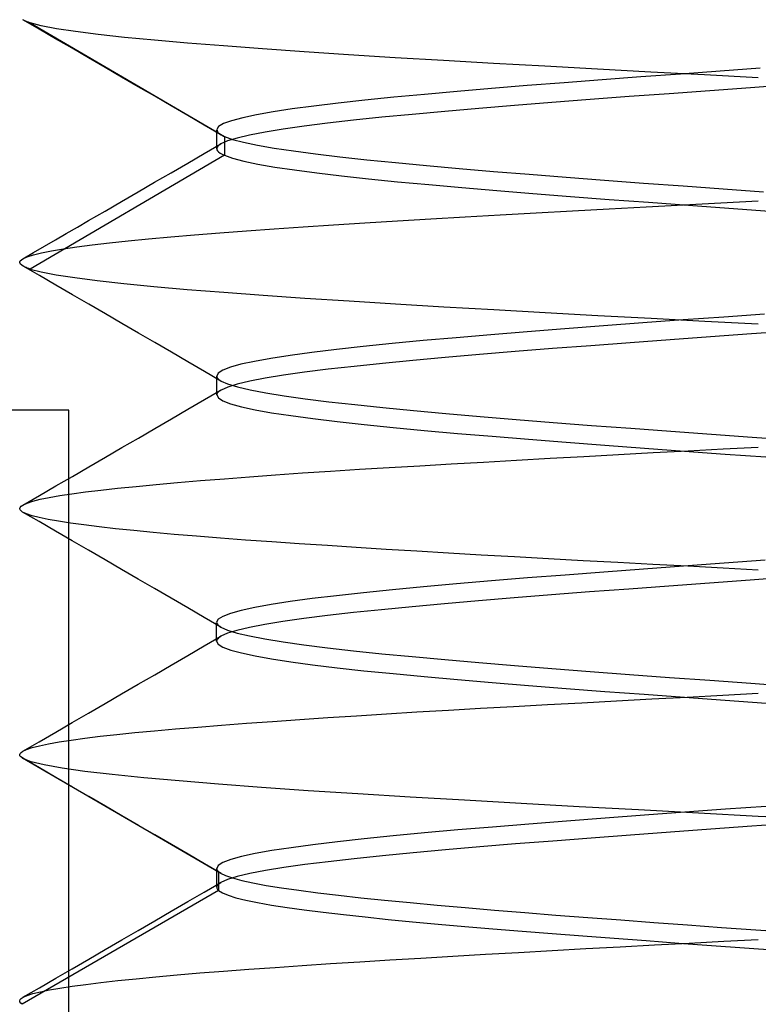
# Model space of a CAD drawing. Header units: millimetres. Extents: x -1 to 50, y 0 to 191.
# Tile 109 of 146: x 9.5 to 11, y 185.79 to 187.79. Entities that reach past the tile are written whole.
import ezdxf

# ---------------------------------------------------------------- set-up
doc = ezdxf.new("R2010")
doc.units = ezdxf.units.MM
doc.layers.add('MAIN-2', color=7, linetype='Continuous')

msp = doc.modelspace()

# ---------------------------------------------------------------- linework, layer by layer
at = {"layer": 'MAIN-2'}
for p, q in [((9.508, 187.7919), (9.5061, 187.793)), ((9.5396, 187.7736), (9.5062, 187.7929)), ((9.5102, 187.7909), (9.508, 187.7919)), ((9.5125, 187.7899), (9.5102, 187.7909)), ((9.5152, 187.7889), (9.5125, 187.7899)), ((9.5181, 187.7878), (9.5152, 187.7889)), ((9.5212, 187.7868), (9.5181, 187.7878)), ((9.5212, 187.7868), (9.9157, 187.5558)), ((9.5439, 187.7808), (9.5212, 187.7868)), ((9.573, 187.7542), (9.5396, 187.7736)), ((9.5747, 187.7747), (9.5439, 187.7808)), ((9.6133, 187.7688), (9.5747, 187.7747)), ((9.6065, 187.7348), (9.573, 187.7542)), ((9.6595, 187.7629), (9.6133, 187.7688)), ((9.7131, 187.7571), (9.6595, 187.7629)), ((9.7737, 187.7513), (9.7131, 187.7571)), ((9.6399, 187.7154), (9.6065, 187.7348)), ((9.8408, 187.7455), (9.7737, 187.7513)), ((9.9142, 187.7396), (9.8408, 187.7455)), ((9.9932, 187.7336), (9.9142, 187.7396)), ((10.0777, 187.7276), (9.9932, 187.7336)), ((9.6735, 187.6959), (9.6399, 187.7154)), ((10.1676, 187.7217), (10.0777, 187.7276)), ((10.2624, 187.7158), (10.1676, 187.7217)), ((10.3608, 187.71), (10.2624, 187.7158)), ((9.707, 187.6764), (9.6735, 187.6959)), ((10.4622, 187.7042), (10.3608, 187.71)), ((10.5665, 187.6985), (10.4622, 187.7042)), ((10.6733, 187.6926), (10.5665, 187.6985)), ((11.004, 187.6944), (10.9226, 187.6885)), ((9.7406, 187.6569), (9.707, 187.6764)), ((10.7818, 187.6867), (10.6733, 187.6926)), ((10.7615, 187.6767), (10.6827, 187.6708)), ((10.8417, 187.6826), (10.7615, 187.6767)), ((10.8909, 187.6808), (10.7818, 187.6867)), ((10.9226, 187.6885), (10.8417, 187.6826)), ((11, 187.6749), (10.8909, 187.6808)), ((9.7742, 187.6374), (9.7406, 187.6569)), ((10.5306, 187.659), (10.4581, 187.6531)), ((10.6056, 187.6649), (10.5306, 187.659)), ((10.6827, 187.6708), (10.6056, 187.6649)), ((10.9844, 187.6547), (10.9015, 187.6487)), ((11.0674, 187.6607), (10.9844, 187.6547)), ((9.8078, 187.6179), (9.7742, 187.6374)), ((10.2595, 187.6353), (10.2009, 187.6293)), ((10.3222, 187.6412), (10.2595, 187.6353)), ((10.3885, 187.6471), (10.3222, 187.6412)), ((10.4581, 187.6531), (10.3885, 187.6471)), ((10.738, 187.6367), (10.6583, 187.6307)), ((10.8192, 187.6427), (10.738, 187.6367)), ((10.9015, 187.6487), (10.8192, 187.6427)), ((9.8413, 187.5984), (9.8078, 187.6179)), ((10.0974, 187.6175), (10.0533, 187.6116)), ((10.1467, 187.6234), (10.0974, 187.6175)), ((10.2009, 187.6293), (10.1467, 187.6234)), ((10.5052, 187.6187), (10.4326, 187.6127)), ((10.5805, 187.6247), (10.5052, 187.6187)), ((10.6583, 187.6307), (10.5805, 187.6247)), ((9.875, 187.5788), (9.8413, 187.5984)), ((9.9529, 187.5938), (9.9305, 187.5878)), ((9.981, 187.5997), (9.9529, 187.5938)), ((10.0145, 187.6056), (9.981, 187.5997)), ((10.0533, 187.6116), (10.0145, 187.6056)), ((10.2355, 187.5947), (10.178, 187.5887)), ((10.2973, 187.6007), (10.2355, 187.5947)), ((10.3632, 187.6067), (10.2973, 187.6007)), ((10.4326, 187.6127), (10.3632, 187.6067)), ((9.9086, 187.5593), (9.875, 187.5788)), ((9.9039, 187.5758), (9.9001, 187.5698)), ((9.9141, 187.5818), (9.9039, 187.5758)), ((9.9305, 187.5878), (9.9141, 187.5818)), ((10.0776, 187.5767), (10.0352, 187.5707)), ((10.1252, 187.5827), (10.0776, 187.5767)), ((10.178, 187.5887), (10.1252, 187.5827)), ((9.9001, 187.5698), (9.9026, 187.5638)), ((9.9001, 187.566), (9.9001, 187.5692)), ((9.9001, 187.5629), (9.9001, 187.566)), ((9.9001, 187.5597), (9.9001, 187.5629)), ((9.9001, 187.5565), (9.9001, 187.5597)), ((9.9001, 187.5533), (9.9001, 187.5565)), ((9.9026, 187.5638), (9.9031, 187.5633)), ((9.9031, 187.5633), (9.9036, 187.5628)), ((9.9036, 187.5628), (9.9041, 187.5623)), ((9.9041, 187.5623), (9.9047, 187.5619)), ((9.9047, 187.5619), (9.9053, 187.5614)), ((9.9053, 187.5614), (9.906, 187.5609)), ((9.906, 187.5609), (9.9073, 187.56)), ((9.9073, 187.56), (9.9087, 187.5592)), ((9.9087, 187.5592), (9.9103, 187.5583)), ((9.9103, 187.5583), (9.912, 187.5575)), ((9.912, 187.5575), (9.9138, 187.5566)), ((9.9138, 187.5566), (9.9157, 187.5558)), ((9.9157, 187.5558), (9.9322, 187.5499)), ((9.9157, 187.5558), (9.9158, 187.5176)), ((9.9669, 187.5587), (9.9414, 187.5526)), ((9.9983, 187.5647), (9.9669, 187.5587)), ((10.0352, 187.5707), (9.9983, 187.5647)), ((9.8748, 187.5212), (9.9084, 187.5407)), ((9.9001, 187.5501), (9.9001, 187.5533)), ((9.9001, 187.547), (9.9001, 187.5501)), ((9.9001, 187.5438), (9.9001, 187.547)), ((9.9001, 187.5406), (9.9001, 187.5438)), ((9.9001, 187.5374), (9.9001, 187.5406)), ((9.9001, 187.5342), (9.9001, 187.5374)), ((9.9001, 187.531), (9.9001, 187.5342)), ((9.901, 187.5342), (9.9003, 187.5326)), ((9.9021, 187.5358), (9.901, 187.5342)), ((9.9038, 187.5374), (9.9021, 187.5358)), ((9.9058, 187.539), (9.9038, 187.5374)), ((9.9084, 187.5407), (9.9058, 187.539)), ((9.9218, 187.5466), (9.9084, 187.5407)), ((9.9414, 187.5526), (9.9218, 187.5466)), ((9.9322, 187.5499), (9.9546, 187.544)), ((9.9546, 187.544), (9.9828, 187.5381)), ((9.9828, 187.5381), (10.0168, 187.5322)), ((9.9158, 187.5176), (9.5212, 187.2865)), ((9.8412, 187.5017), (9.8748, 187.5212)), ((9.9003, 187.5326), (9.9001, 187.531)), ((9.9001, 187.531), (9.9005, 187.5288)), ((9.9005, 187.5288), (9.9018, 187.5265)), ((9.9018, 187.5265), (9.904, 187.5243)), ((9.904, 187.5243), (9.9071, 187.5221)), ((9.9071, 187.5221), (9.911, 187.5198)), ((9.911, 187.5198), (9.9158, 187.5176)), ((9.9158, 187.5176), (9.9324, 187.5116)), ((10.0168, 187.5322), (10.0562, 187.5263)), ((10.0562, 187.5263), (10.1009, 187.5203)), ((10.1009, 187.5203), (10.1505, 187.5144)), ((10.1505, 187.5144), (10.2047, 187.5085)), ((9.8076, 187.4822), (9.8412, 187.5017)), ((9.9324, 187.5116), (9.955, 187.5056)), ((9.955, 187.5056), (9.9836, 187.4997)), ((9.9836, 187.4997), (10.0179, 187.4937)), ((10.0179, 187.4937), (10.0579, 187.4877)), ((10.2047, 187.5085), (10.2633, 187.5026)), ((10.2633, 187.5026), (10.3259, 187.4967)), ((10.3259, 187.4967), (10.3922, 187.4907)), ((9.7741, 187.4627), (9.8076, 187.4822)), ((10.0579, 187.4877), (10.1032, 187.4818)), ((10.1032, 187.4818), (10.1534, 187.4758)), ((10.1534, 187.4758), (10.2083, 187.4698)), ((10.3922, 187.4907), (10.4619, 187.4848)), ((10.4619, 187.4848), (10.5347, 187.4789)), ((10.5347, 187.4789), (10.6101, 187.473)), ((9.7405, 187.4432), (9.7741, 187.4627)), ((10.2083, 187.4698), (10.2676, 187.4639)), ((10.2676, 187.4639), (10.331, 187.4579)), ((10.331, 187.4579), (10.3981, 187.452)), ((10.6101, 187.473), (10.6876, 187.4671)), ((10.6876, 187.4671), (10.7668, 187.4612)), ((10.7668, 187.4612), (10.8473, 187.4552)), ((10.8473, 187.4552), (10.9286, 187.4493)), ((9.707, 187.4237), (9.7405, 187.4432)), ((10.3981, 187.452), (10.4687, 187.446)), ((10.4687, 187.446), (10.5423, 187.44)), ((10.5423, 187.44), (10.6186, 187.4341)), ((10.6186, 187.4341), (10.6969, 187.4281)), ((10.9286, 187.4493), (11.0103, 187.4434)), ((9.6734, 187.4042), (9.707, 187.4237)), ((10.6969, 187.4281), (10.777, 187.4221)), ((10.7726, 187.413), (10.8482, 187.4169)), ((10.777, 187.4221), (10.8582, 187.4162)), ((10.8482, 187.4169), (10.9241, 187.4209)), ((10.8582, 187.4162), (10.9403, 187.4102)), ((10.9241, 187.4209), (11, 187.4248)), ((9.6399, 187.3848), (9.6734, 187.4042)), ((10.4047, 187.3926), (10.476, 187.3968)), ((10.476, 187.3968), (10.5488, 187.4009)), ((10.5488, 187.4009), (10.6226, 187.405)), ((10.6226, 187.405), (10.6973, 187.409)), ((10.6973, 187.409), (10.7726, 187.413)), ((10.9403, 187.4102), (11.0226, 187.4043)), ((9.6172, 187.3716), (9.6399, 187.3848)), ((10.0759, 187.3721), (10.1374, 187.3761)), ((10.1374, 187.3761), (10.2011, 187.3802)), ((10.2011, 187.3802), (10.267, 187.3843)), ((10.267, 187.3843), (10.3349, 187.3884)), ((10.3349, 187.3884), (10.4047, 187.3926)), ((9.5725, 187.3457), (9.5945, 187.3585)), ((9.5945, 187.3585), (9.6172, 187.3716)), ((9.8068, 187.352), (9.8551, 187.3561)), ((9.8551, 187.3561), (9.9063, 187.3602)), ((9.9063, 187.3602), (9.9603, 187.3642)), ((9.9603, 187.3642), (10.0169, 187.3682)), ((10.0169, 187.3682), (10.0759, 187.3721)), ((9.5504, 187.3329), (9.5725, 187.3457)), ((9.6163, 187.3314), (9.6475, 187.3355)), ((9.6475, 187.3355), (9.6821, 187.3396)), ((9.6821, 187.3396), (9.7203, 187.3437)), ((9.7203, 187.3437), (9.7618, 187.3479)), ((9.7618, 187.3479), (9.8068, 187.352)), ((9.5064, 187.3074), (9.5284, 187.3201)), ((9.5151, 187.3114), (9.5278, 187.3154)), ((9.5278, 187.3154), (9.5444, 187.3194)), ((9.5284, 187.3201), (9.5504, 187.3329)), ((9.5444, 187.3194), (9.5647, 187.3234)), ((9.5647, 187.3234), (9.5887, 187.3274)), ((9.5887, 187.3274), (9.6163, 187.3314)), ((9.5002, 187.2997), (9.5004, 187.3015)), ((9.5007, 187.2979), (9.5002, 187.2997)), ((9.5004, 187.3015), (9.5013, 187.3033)), ((9.502, 187.2961), (9.5007, 187.2979)), ((9.5013, 187.3033), (9.5062, 187.3074)), ((9.5041, 187.2943), (9.502, 187.2961)), ((9.5068, 187.2925), (9.5041, 187.2943)), ((9.5062, 187.3074), (9.5151, 187.3114)), ((9.5087, 187.2915), (9.5068, 187.2925)), ((9.5404, 187.2731), (9.507, 187.2924)), ((9.5107, 187.2905), (9.5087, 187.2915)), ((9.513, 187.2895), (9.5107, 187.2905)), ((9.5155, 187.2885), (9.513, 187.2895)), ((9.5183, 187.2875), (9.5155, 187.2885)), ((9.5212, 187.2865), (9.5183, 187.2875)), ((9.5212, 187.2865), (9.5435, 187.2807)), ((9.5435, 187.2807), (9.5738, 187.275)), ((9.5738, 187.275), (9.6119, 187.2692)), ((9.5737, 187.2537), (9.5404, 187.2731)), ((9.6071, 187.2344), (9.5737, 187.2537)), ((9.6119, 187.2692), (9.6577, 187.2633)), ((9.6577, 187.2633), (9.7114, 187.2574)), ((9.7114, 187.2574), (9.7725, 187.2513)), ((9.6404, 187.215), (9.6071, 187.2344)), ((9.7725, 187.2513), (9.8403, 187.2453)), ((9.8403, 187.2453), (9.9143, 187.2393)), ((9.9143, 187.2393), (9.9942, 187.2334)), ((9.674, 187.1956), (9.6404, 187.215)), ((9.9942, 187.2334), (10.0793, 187.2276)), ((10.0793, 187.2276), (10.1692, 187.2218)), ((10.1692, 187.2218), (10.2632, 187.216)), ((10.2632, 187.216), (10.3613, 187.2101)), ((9.7075, 187.1761), (9.674, 187.1956)), ((10.3613, 187.2101), (10.4628, 187.2042)), ((10.4628, 187.2042), (10.5674, 187.1982)), ((10.5674, 187.1982), (10.6741, 187.1923)), ((11.0128, 187.1951), (10.93, 187.1891)), ((9.741, 187.1566), (9.7075, 187.1761)), ((10.6741, 187.1923), (10.7822, 187.1865)), ((10.7658, 187.1771), (10.6855, 187.1711)), ((10.8475, 187.1831), (10.7658, 187.1771)), ((10.7822, 187.1865), (10.8911, 187.1807)), ((10.93, 187.1891), (10.8475, 187.1831)), ((10.8911, 187.1807), (11, 187.1751)), ((9.7746, 187.1371), (9.741, 187.1566)), ((10.5306, 187.1591), (10.457, 187.1531)), ((10.6069, 187.1651), (10.5306, 187.1591)), ((10.6855, 187.1711), (10.6069, 187.1651)), ((10.986, 187.1549), (10.9032, 187.1489)), ((11.0688, 187.1609), (10.986, 187.1549)), ((9.8081, 187.1176), (9.7746, 187.1371)), ((10.2565, 187.1351), (10.1976, 187.1291)), ((10.3195, 187.1411), (10.2565, 187.1351)), ((10.3865, 187.1471), (10.3195, 187.1411)), ((10.457, 187.1531), (10.3865, 187.1471)), ((10.7397, 187.1369), (10.6599, 187.1309)), ((10.821, 187.1429), (10.7397, 187.1369)), ((10.9032, 187.1489), (10.821, 187.1429)), ((9.8417, 187.0981), (9.8081, 187.1176)), ((10.0936, 187.1171), (10.0492, 187.1111)), ((10.1432, 187.1231), (10.0936, 187.1171)), ((10.1976, 187.1291), (10.1432, 187.1231)), ((10.5065, 187.1189), (10.4338, 187.1129)), ((10.582, 187.1249), (10.5065, 187.1189)), ((10.6599, 187.1309), (10.582, 187.1249)), ((9.8753, 187.0786), (9.8417, 187.0981)), ((9.9768, 187.099), (9.9494, 187.093)), ((10.0101, 187.1051), (9.9768, 187.099)), ((10.0492, 187.1111), (10.0101, 187.1051)), ((10.237, 187.0949), (10.1795, 187.0889)), ((10.2987, 187.1009), (10.237, 187.0949)), ((10.3644, 187.1069), (10.2987, 187.1009)), ((10.4338, 187.1129), (10.3644, 187.1069)), ((9.9088, 187.059), (9.8753, 187.0786)), ((9.9034, 187.075), (9.9004, 187.069)), ((9.9127, 187.081), (9.9034, 187.075)), ((9.928, 187.0871), (9.9127, 187.081)), ((9.9494, 187.093), (9.928, 187.0871)), ((10.0787, 187.0769), (10.0359, 187.0709)), ((10.1267, 187.0829), (10.0787, 187.0769)), ((10.1795, 187.0889), (10.1267, 187.0829)), ((9.9004, 187.069), (9.9006, 187.0674)), ((9.9004, 187.0658), (9.9004, 187.069)), ((9.9004, 187.0626), (9.9004, 187.0658)), ((9.9004, 187.0595), (9.9004, 187.0626)), ((9.9004, 187.0563), (9.9004, 187.0595)), ((9.9004, 187.0531), (9.9004, 187.0563)), ((9.9006, 187.0674), (9.9013, 187.0657)), ((9.9013, 187.0657), (9.9025, 187.0641)), ((9.9025, 187.0641), (9.9042, 187.0624)), ((9.9042, 187.0624), (9.9063, 187.0607)), ((9.9063, 187.0607), (9.9089, 187.0591)), ((9.9089, 187.0591), (9.9223, 187.0531)), ((9.9673, 187.0589), (9.9418, 187.0529)), ((9.9987, 187.0648), (9.9673, 187.0589)), ((10.0359, 187.0709), (9.9987, 187.0648)), ((9.8754, 187.0213), (9.909, 187.0409)), ((9.9004, 187.0499), (9.9004, 187.0531)), ((9.9004, 187.0467), (9.9004, 187.0499)), ((9.9004, 187.0435), (9.9004, 187.0467)), ((9.9004, 187.0404), (9.9004, 187.0435)), ((9.9004, 187.0372), (9.9004, 187.0404)), ((9.9004, 187.034), (9.9004, 187.0372)), ((9.9004, 187.0308), (9.9004, 187.034)), ((9.9013, 187.0341), (9.9006, 187.0325)), ((9.9025, 187.0358), (9.9013, 187.0341)), ((9.9042, 187.0375), (9.9025, 187.0358)), ((9.9064, 187.0392), (9.9042, 187.0375)), ((9.909, 187.0408), (9.9064, 187.0392)), ((9.9224, 187.0468), (9.909, 187.0408)), ((9.9223, 187.0531), (9.9421, 187.0471)), ((9.9418, 187.0529), (9.9224, 187.0468)), ((9.9421, 187.0471), (9.9679, 187.0411)), ((9.9679, 187.0411), (9.9996, 187.0351)), ((9.9996, 187.0351), (10.0369, 187.0291)), ((9.8418, 187.0018), (9.8754, 187.0213)), ((9.9006, 187.0325), (9.9004, 187.0308)), ((9.9004, 187.0308), (9.9035, 187.0248)), ((9.9035, 187.0248), (9.9128, 187.0188)), ((9.9128, 187.0188), (9.9284, 187.0128)), ((10.0369, 187.0291), (10.0797, 187.0231)), ((10.0797, 187.0231), (10.1275, 187.0171)), ((10.1275, 187.0171), (10.1803, 187.0111)), ((9.6, 187), (8, 187)), ((9.6, 185), (9.6, 187)), ((9.6, 187), (9.6, 187)), ((9.8082, 186.9823), (9.8418, 187.0018)), ((9.9284, 187.0128), (9.9502, 187.0068)), ((9.9502, 187.0068), (9.978, 187.0008)), ((9.978, 187.0008), (10.0117, 186.9948)), ((10.0117, 186.9948), (10.0509, 186.9888)), ((10.1803, 187.0111), (10.2378, 187.0051)), ((10.2378, 187.0051), (10.2997, 186.9991)), ((10.2997, 186.9991), (10.3657, 186.9931)), ((9.7747, 186.9628), (9.8082, 186.9823)), ((10.0509, 186.9888), (10.0954, 186.9828)), ((10.0954, 186.9828), (10.1449, 186.9768)), ((10.1449, 186.9768), (10.1994, 186.9708)), ((10.3657, 186.9931), (10.4353, 186.9871)), ((10.4353, 186.9871), (10.5081, 186.9811)), ((10.5081, 186.9811), (10.5836, 186.9751)), ((10.5836, 186.9751), (10.6615, 186.9691)), ((9.7412, 186.9433), (9.7747, 186.9628)), ((10.1994, 186.9708), (10.2584, 186.9648)), ((10.2584, 186.9648), (10.3217, 186.9588)), ((10.3217, 186.9588), (10.3889, 186.9528)), ((10.6615, 186.9691), (10.7413, 186.9631)), ((10.7413, 186.9631), (10.8225, 186.957)), ((10.8225, 186.957), (10.9047, 186.951)), ((9.7076, 186.9238), (9.7412, 186.9433)), ((10.3889, 186.9528), (10.4596, 186.9468)), ((10.4596, 186.9468), (10.5334, 186.9408)), ((10.5334, 186.9408), (10.6098, 186.9348)), ((10.6098, 186.9348), (10.6883, 186.9288)), ((10.9047, 186.951), (10.9875, 186.945)), ((10.9875, 186.945), (11.0704, 186.939)), ((9.6741, 186.9043), (9.7076, 186.9238)), ((10.6883, 186.9288), (10.7686, 186.9228)), ((10.7159, 186.9099), (10.7865, 186.9138)), ((10.7686, 186.9228), (10.8502, 186.9168)), ((10.7865, 186.9138), (10.8574, 186.9176)), ((10.8502, 186.9168), (10.9327, 186.9108)), ((10.8574, 186.9176), (10.9286, 186.9214)), ((10.9286, 186.9214), (11, 186.9251)), ((9.6405, 186.8848), (9.6741, 186.9043)), ((10.3766, 186.8908), (10.442, 186.8946)), ((10.442, 186.8946), (10.5089, 186.8984)), ((10.5089, 186.8984), (10.577, 186.9022)), ((10.577, 186.9022), (10.646, 186.9061)), ((10.646, 186.9061), (10.7159, 186.9099)), ((10.9327, 186.9108), (11.0156, 186.9048)), ((9.6071, 186.8654), (9.6405, 186.8848)), ((10.0745, 186.8723), (10.1313, 186.8761)), ((10.1313, 186.8761), (10.19, 186.8798)), ((10.19, 186.8798), (10.2504, 186.8835)), ((10.2504, 186.8835), (10.3126, 186.8871)), ((10.3126, 186.8871), (10.3766, 186.8908)), ((9.5736, 186.846), (9.6071, 186.8654)), ((9.8208, 186.8529), (9.867, 186.8568)), ((9.867, 186.8568), (9.9157, 186.8607)), ((9.9157, 186.8607), (9.9666, 186.8646)), ((9.9666, 186.8646), (10.0196, 186.8685)), ((10.0196, 186.8685), (10.0745, 186.8723)), ((9.5401, 186.8266), (9.5736, 186.846)), ((9.6058, 186.8302), (9.6336, 186.834)), ((9.6336, 186.834), (9.6647, 186.8377)), ((9.6647, 186.8377), (9.699, 186.8414)), ((9.699, 186.8414), (9.7366, 186.8452)), ((9.7366, 186.8452), (9.7772, 186.849)), ((9.7772, 186.849), (9.8208, 186.8529)), ((9.5066, 186.8071), (9.5401, 186.8266)), ((9.5151, 186.8112), (9.5268, 186.8151)), ((9.5268, 186.8151), (9.5418, 186.819)), ((9.5418, 186.819), (9.56, 186.8228)), ((9.56, 186.8228), (9.5813, 186.8265)), ((9.5813, 186.8265), (9.6058, 186.8302)), ((9.5002, 186.8001), (9.501, 186.8025)), ((9.5007, 186.7977), (9.5002, 186.8001)), ((9.5027, 186.7953), (9.5007, 186.7977)), ((9.501, 186.8025), (9.5032, 186.8049)), ((9.5059, 186.793), (9.5027, 186.7953)), ((9.5032, 186.8049), (9.5067, 186.8073)), ((9.5067, 186.8073), (9.5151, 186.8112)), ((9.5139, 186.7892), (9.5059, 186.793)), ((9.5394, 186.7735), (9.5059, 186.793)), ((9.5252, 186.7855), (9.5139, 186.7892)), ((9.5398, 186.7818), (9.5252, 186.7855)), ((9.5729, 186.7541), (9.5394, 186.7735)), ((9.5577, 186.7781), (9.5398, 186.7818)), ((9.5788, 186.7743), (9.5577, 186.7781)), ((9.6031, 186.7705), (9.5788, 186.7743)), ((9.6064, 186.7347), (9.5729, 186.7541)), ((9.6306, 186.7667), (9.6031, 186.7705)), ((9.6611, 186.7628), (9.6306, 186.7667)), ((9.6948, 186.759), (9.6611, 186.7628)), ((9.7315, 186.7552), (9.6948, 186.759)), ((9.7711, 186.7513), (9.7315, 186.7552)), ((9.6398, 186.7153), (9.6064, 186.7347)), ((9.8138, 186.7475), (9.7711, 186.7513)), ((9.8593, 186.7437), (9.8138, 186.7475)), ((9.9077, 186.74), (9.8593, 186.7437)), ((9.9589, 186.7362), (9.9077, 186.74)), ((10.0124, 186.7324), (9.9589, 186.7362)), ((9.6734, 186.6958), (9.6398, 186.7153)), ((10.0678, 186.7286), (10.0124, 186.7324)), ((10.1248, 186.7248), (10.0678, 186.7286)), ((10.1835, 186.721), (10.1248, 186.7248)), ((10.244, 186.7171), (10.1835, 186.721)), ((10.3065, 186.7133), (10.244, 186.7171)), ((9.7069, 186.6764), (9.6734, 186.6958)), ((10.371, 186.7094), (10.3065, 186.7133)), ((10.4373, 186.7055), (10.371, 186.7094)), ((10.5051, 186.7017), (10.4373, 186.7055)), ((10.5741, 186.6979), (10.5051, 186.7017)), ((10.644, 186.6941), (10.5741, 186.6979)), ((10.7147, 186.6903), (10.644, 186.6941)), ((11.014, 186.6952), (10.931, 186.6891)), ((9.7405, 186.6569), (9.7069, 186.6764)), ((10.7667, 186.6771), (10.6863, 186.6711)), ((10.7858, 186.6866), (10.7147, 186.6903)), ((10.8484, 186.6832), (10.7667, 186.6771)), ((10.8571, 186.6828), (10.7858, 186.6866)), ((10.931, 186.6891), (10.8484, 186.6832)), ((10.9286, 186.6789), (10.8571, 186.6828)), ((11, 186.6751), (10.9286, 186.6789)), ((9.774, 186.6374), (9.7405, 186.6569)), ((10.5315, 186.6591), (10.4579, 186.6531)), ((10.6078, 186.6651), (10.5315, 186.6591)), ((10.6863, 186.6711), (10.6078, 186.6651)), ((10.9836, 186.6547), (10.9007, 186.6487)), ((11.0665, 186.6607), (10.9836, 186.6547)), ((9.8076, 186.6179), (9.774, 186.6374)), ((10.2571, 186.6351), (10.198, 186.6291)), ((10.3203, 186.6411), (10.2571, 186.6351)), ((10.3874, 186.6471), (10.3203, 186.6411)), ((10.4579, 186.6531), (10.3874, 186.6471)), ((10.7372, 186.6367), (10.6574, 186.6307)), ((10.8184, 186.6427), (10.7372, 186.6367)), ((10.9007, 186.6487), (10.8184, 186.6427)), ((9.8412, 186.5984), (9.8076, 186.6179)), ((10.0938, 186.6171), (10.0494, 186.6111)), ((10.1434, 186.6231), (10.0938, 186.6171)), ((10.198, 186.6291), (10.1434, 186.6231)), ((10.5044, 186.6187), (10.4319, 186.6127)), ((10.5797, 186.6247), (10.5044, 186.6187)), ((10.6574, 186.6307), (10.5797, 186.6247)), ((9.8748, 186.5789), (9.8412, 186.5984)), ((9.9773, 186.5991), (9.9498, 186.5931)), ((10.0106, 186.6051), (9.9773, 186.5991)), ((10.0494, 186.6111), (10.0106, 186.6051)), ((10.2351, 186.5947), (10.1776, 186.5887)), ((10.2969, 186.6007), (10.2351, 186.5947)), ((10.3626, 186.6067), (10.2969, 186.6007)), ((10.4319, 186.6127), (10.3626, 186.6067)), ((9.9083, 186.5593), (9.8748, 186.5789)), ((9.9032, 186.5751), (9.9, 186.5691)), ((9.9126, 186.5811), (9.9032, 186.5751)), ((9.9282, 186.5871), (9.9126, 186.5811)), ((9.9498, 186.5931), (9.9282, 186.5871)), ((10.0771, 186.5767), (10.0347, 186.5707)), ((10.1248, 186.5827), (10.0771, 186.5767)), ((10.1776, 186.5887), (10.1248, 186.5827)), ((9.9, 186.5691), (9.9003, 186.5675)), ((9.9, 186.5659), (9.9, 186.569)), ((9.9, 186.5627), (9.9, 186.5659)), ((9.9, 186.5595), (9.9, 186.5627)), ((9.9, 186.5563), (9.9, 186.5595)), ((9.9, 186.5531), (9.9, 186.5563)), ((9.9003, 186.5675), (9.901, 186.5658)), ((9.901, 186.5658), (9.9021, 186.5642)), ((9.9021, 186.5642), (9.9038, 186.5626)), ((9.9038, 186.5626), (9.9059, 186.561)), ((9.9059, 186.561), (9.9084, 186.5594)), ((9.9084, 186.5594), (9.9218, 186.5534)), ((9.9667, 186.5587), (9.9413, 186.5527)), ((9.9979, 186.5647), (9.9667, 186.5587)), ((10.0347, 186.5707), (9.9979, 186.5647)), ((9.8749, 186.5211), (9.9085, 186.5407)), ((9.9, 186.5499), (9.9, 186.5531)), ((9.9, 186.5468), (9.9, 186.5499)), ((9.9, 186.5436), (9.9, 186.5468)), ((9.9, 186.5404), (9.9, 186.5436)), ((9.9, 186.5372), (9.9, 186.5404)), ((9.9, 186.534), (9.9, 186.5372)), ((9.9, 186.5309), (9.9, 186.534)), ((9.901, 186.5341), (9.9003, 186.5325)), ((9.9022, 186.5357), (9.901, 186.5341)), ((9.9038, 186.5374), (9.9022, 186.5357)), ((9.9059, 186.539), (9.9038, 186.5374)), ((9.9085, 186.5407), (9.9059, 186.539)), ((9.9219, 186.5467), (9.9085, 186.5407)), ((9.9218, 186.5534), (9.9414, 186.5473)), ((9.9413, 186.5527), (9.9219, 186.5467)), ((9.9414, 186.5473), (9.9669, 186.5414)), ((9.9669, 186.5414), (9.9981, 186.5353)), ((9.9981, 186.5353), (10.0351, 186.5293)), ((9.8413, 186.5016), (9.8749, 186.5211)), ((9.9003, 186.5325), (9.9, 186.5308)), ((9.9, 186.5308), (9.9032, 186.5248)), ((9.9032, 186.5248), (9.9128, 186.5188)), ((9.9128, 186.5188), (9.9286, 186.5128)), ((10.0351, 186.5293), (10.0774, 186.5233)), ((10.0774, 186.5233), (10.1251, 186.5173)), ((10.1251, 186.5173), (10.1779, 186.5113)), ((9.8077, 186.4821), (9.8413, 186.5016)), ((9.9286, 186.5128), (9.9504, 186.5068)), ((9.9504, 186.5068), (9.9781, 186.5008)), ((9.9781, 186.5008), (10.0115, 186.4948)), ((10.0115, 186.4948), (10.0505, 186.4888)), ((10.1779, 186.5113), (10.2355, 186.5053)), ((10.2355, 186.5053), (10.2973, 186.4993)), ((10.2973, 186.4993), (10.3632, 186.4933)), ((9.7742, 186.4626), (9.8077, 186.4821)), ((10.0505, 186.4888), (10.0949, 186.4828)), ((10.0949, 186.4828), (10.1445, 186.4768)), ((10.1445, 186.4768), (10.1991, 186.4708)), ((10.3632, 186.4933), (10.4326, 186.4873)), ((10.4326, 186.4873), (10.5052, 186.4813)), ((10.5052, 186.4813), (10.5806, 186.4753)), ((10.5806, 186.4753), (10.6583, 186.4693)), ((9.7406, 186.4431), (9.7742, 186.4626)), ((10.1991, 186.4708), (10.2583, 186.4648)), ((10.2583, 186.4648), (10.3217, 186.4588)), ((10.3217, 186.4588), (10.389, 186.4528)), ((10.6583, 186.4693), (10.7381, 186.4633)), ((10.7381, 186.4633), (10.8194, 186.4573)), ((10.8194, 186.4573), (10.9018, 186.4513)), ((9.707, 186.4236), (9.7406, 186.4431)), ((10.389, 186.4528), (10.4596, 186.4468)), ((10.4596, 186.4468), (10.5332, 186.4408)), ((10.5332, 186.4408), (10.6095, 186.4348)), ((10.6095, 186.4348), (10.6881, 186.4288)), ((10.9018, 186.4513), (10.9847, 186.4453)), ((10.9847, 186.4453), (11.0677, 186.4393)), ((9.6735, 186.4042), (9.707, 186.4236)), ((10.6881, 186.4288), (10.7684, 186.4228)), ((10.7684, 186.4228), (10.8501, 186.4168)), ((10.7838, 186.4134), (10.8556, 186.4172)), ((10.8501, 186.4168), (10.9327, 186.4108)), ((10.8556, 186.4172), (10.9277, 186.4211)), ((10.9277, 186.4211), (11, 186.425)), ((9.64, 186.3847), (9.6735, 186.4042)), ((10.3706, 186.3907), (10.4361, 186.3944)), ((10.4361, 186.3944), (10.5031, 186.3982)), ((10.5031, 186.3982), (10.5717, 186.402)), ((10.5717, 186.402), (10.6415, 186.4058)), ((10.6415, 186.4058), (10.7123, 186.4096)), ((10.7123, 186.4096), (10.7838, 186.4134)), ((10.9327, 186.4108), (11.0157, 186.4048)), ((9.6065, 186.3653), (9.64, 186.3847)), ((10.0687, 186.3717), (10.1256, 186.3755)), ((10.1256, 186.3755), (10.1842, 186.3793)), ((10.1842, 186.3793), (10.2447, 186.3831)), ((10.2447, 186.3831), (10.3068, 186.3869)), ((10.3068, 186.3869), (10.3706, 186.3907)), ((9.5731, 186.3459), (9.6065, 186.3653)), ((9.8166, 186.3527), (9.862, 186.3564)), ((9.862, 186.3564), (9.9101, 186.3602)), ((9.9101, 186.3602), (9.9607, 186.364)), ((9.9607, 186.364), (10.0137, 186.3678)), ((10.0137, 186.3678), (10.0687, 186.3717)), ((9.5396, 186.3265), (9.5731, 186.3459)), ((9.6047, 186.3299), (9.6325, 186.3338)), ((9.6325, 186.3338), (9.6634, 186.3376)), ((9.6634, 186.3376), (9.6972, 186.3414)), ((9.6972, 186.3414), (9.7341, 186.3452)), ((9.7341, 186.3452), (9.7739, 186.3489)), ((9.7739, 186.3489), (9.8166, 186.3527)), ((9.5062, 186.3071), (9.5396, 186.3265)), ((9.5142, 186.3108), (9.5256, 186.3146)), ((9.5256, 186.3146), (9.5404, 186.3184)), ((9.5404, 186.3184), (9.5585, 186.3222)), ((9.5585, 186.3222), (9.58, 186.326)), ((9.58, 186.326), (9.6047, 186.3299)), ((9.5001, 186.3003), (9.5009, 186.3026)), ((9.5006, 186.298), (9.5001, 186.3003)), ((9.5024, 186.2958), (9.5006, 186.298)), ((9.5009, 186.3026), (9.5029, 186.3049)), ((9.5055, 186.2935), (9.5024, 186.2958)), ((9.5029, 186.3049), (9.5061, 186.3071)), ((9.5061, 186.3071), (9.5142, 186.3108)), ((9.5055, 186.2935), (9.9041, 186.0624)), ((9.5057, 186.2934), (9.5055, 186.2935)), ((9.5059, 186.2932), (9.5057, 186.2934)), ((9.5061, 186.2931), (9.5059, 186.2932)), ((9.5063, 186.293), (9.5061, 186.2931)), ((9.5065, 186.2929), (9.5063, 186.293)), ((9.5067, 186.2927), (9.5065, 186.2929)), ((9.5402, 186.2733), (9.5067, 186.2928)), ((9.5233, 186.286), (9.5067, 186.2927)), ((9.5499, 186.2794), (9.5233, 186.286)), ((9.5863, 186.2728), (9.5499, 186.2794)), ((9.5736, 186.2539), (9.5402, 186.2733)), ((9.6071, 186.2345), (9.5736, 186.2539)), ((9.6324, 186.2663), (9.5863, 186.2728)), ((9.6879, 186.2598), (9.6324, 186.2663)), ((9.7521, 186.2534), (9.6879, 186.2598)), ((9.6406, 186.2151), (9.6071, 186.2345)), ((9.8242, 186.2469), (9.7521, 186.2534)), ((9.904, 186.2403), (9.8242, 186.2469)), ((9.9913, 186.2336), (9.904, 186.2403)), ((10.0857, 186.227), (9.9913, 186.2336)), ((9.6741, 186.1956), (9.6406, 186.2151)), ((10.1865, 186.2205), (10.0857, 186.227)), ((10.2928, 186.2141), (10.1865, 186.2205)), ((10.4036, 186.2077), (10.2928, 186.2141)), ((9.7077, 186.1761), (9.6741, 186.1956)), ((10.5184, 186.2012), (10.4036, 186.2077)), ((10.6365, 186.1946), (10.5184, 186.2012)), ((10.7569, 186.1879), (10.6365, 186.1946)), ((11.0162, 186.1953), (10.9333, 186.1893)), ((9.7413, 186.1566), (9.7077, 186.1761)), ((10.7691, 186.1773), (10.6888, 186.1713)), ((10.8783, 186.1813), (10.7569, 186.1879)), ((10.8508, 186.1833), (10.7691, 186.1773)), ((10.9333, 186.1893), (10.8508, 186.1833)), ((11, 186.1748), (10.8783, 186.1813)), ((11.0701, 186.1712), (11, 186.1748)), ((9.7748, 186.1371), (9.7413, 186.1566)), ((10.5339, 186.1593), (10.4602, 186.1533)), ((10.6103, 186.1653), (10.5339, 186.1593)), ((10.6888, 186.1713), (10.6103, 186.1653)), ((10.9866, 186.1549), (10.9038, 186.1489)), ((11.0696, 186.1609), (10.9866, 186.1549)), ((9.8083, 186.1176), (9.7748, 186.1371)), ((10.2588, 186.1353), (10.1996, 186.1293)), ((10.3222, 186.1413), (10.2588, 186.1353)), ((10.3895, 186.1473), (10.3222, 186.1413)), ((10.4602, 186.1533), (10.3895, 186.1473)), ((10.7403, 186.1369), (10.6605, 186.1309)), ((10.8215, 186.1429), (10.7403, 186.1369)), ((10.9038, 186.1489), (10.8215, 186.1429)), ((9.8419, 186.0981), (9.8083, 186.1176)), ((10.0956, 186.1173), (10.0511, 186.1113)), ((10.1452, 186.1233), (10.0956, 186.1173)), ((10.1996, 186.1293), (10.1452, 186.1233)), ((10.5072, 186.1189), (10.4345, 186.1129)), ((10.5827, 186.1249), (10.5072, 186.1189)), ((10.6605, 186.1309), (10.5827, 186.1249)), ((9.8754, 186.0786), (9.8419, 186.0981)), ((9.9784, 186.0993), (9.9505, 186.0933)), ((10.012, 186.1053), (9.9784, 186.0993)), ((10.0511, 186.1113), (10.012, 186.1053)), ((10.237, 186.0949), (10.1795, 186.0889)), ((10.299, 186.1009), (10.237, 186.0949)), ((10.3649, 186.1069), (10.299, 186.1009)), ((10.4345, 186.1129), (10.3649, 186.1069)), ((9.909, 186.059), (9.8754, 186.0786)), ((9.9033, 186.0753), (9.9002, 186.0693)), ((9.9128, 186.0813), (9.9033, 186.0753)), ((9.9286, 186.0873), (9.9128, 186.0813)), ((9.9505, 186.0933), (9.9286, 186.0873)), ((10.079, 186.0769), (10.0364, 186.0709)), ((10.1268, 186.0829), (10.079, 186.0769)), ((10.1795, 186.0889), (10.1268, 186.0829)), ((9.9002, 186.0693), (9.9003, 186.0681)), ((9.9002, 186.0661), (9.9002, 186.0693)), ((9.9002, 186.0629), (9.9002, 186.0661)), ((9.9002, 186.0597), (9.9002, 186.0629)), ((9.9002, 186.0565), (9.9002, 186.0597)), ((9.9002, 186.0533), (9.9002, 186.0565)), ((9.9003, 186.0681), (9.9006, 186.067)), ((9.9006, 186.067), (9.9011, 186.0659)), ((9.9011, 186.0659), (9.9019, 186.0647)), ((9.9019, 186.0647), (9.9029, 186.0636)), ((9.9029, 186.0636), (9.9041, 186.0624)), ((9.9041, 186.0624), (9.9041, 186.0242)), ((9.9041, 186.0624), (9.9047, 186.062)), ((9.9047, 186.062), (9.9052, 186.0616)), ((9.9052, 186.0616), (9.9058, 186.0611)), ((9.9058, 186.0611), (9.9064, 186.0607)), ((9.9064, 186.0607), (9.907, 186.0603)), ((9.907, 186.0603), (9.9077, 186.0599)), ((9.9077, 186.0599), (9.9178, 186.0549)), ((9.9178, 186.0549), (9.9322, 186.0499)), ((9.9677, 186.0589), (9.9419, 186.0529)), ((9.9993, 186.0649), (9.9677, 186.0589)), ((10.0364, 186.0709), (9.9993, 186.0649)), ((9.875, 186.0213), (9.9086, 186.0409)), ((9.9002, 186.0502), (9.9002, 186.0533)), ((9.9002, 186.047), (9.9002, 186.0502)), ((9.9002, 186.0438), (9.9002, 186.047)), ((9.9002, 186.0406), (9.9002, 186.0438)), ((9.9002, 186.0374), (9.9002, 186.0406)), ((9.9002, 186.0342), (9.9002, 186.0374)), ((9.9002, 186.0311), (9.9002, 186.0342)), ((9.9011, 186.0343), (9.9004, 186.0327)), ((9.9023, 186.036), (9.9011, 186.0343)), ((9.9039, 186.0376), (9.9023, 186.036)), ((9.906, 186.0392), (9.9039, 186.0376)), ((9.9086, 186.0409), (9.906, 186.0392)), ((9.9222, 186.0469), (9.9086, 186.0409)), ((9.9419, 186.0529), (9.9222, 186.0469)), ((9.9322, 186.0499), (9.9509, 186.0448)), ((9.9509, 186.0448), (9.9738, 186.0398)), ((9.9738, 186.0398), (10.0008, 186.0348)), ((10.0008, 186.0348), (10.0319, 186.0298)), ((9.9041, 186.0242), (9.5054, 185.7932)), ((9.8414, 186.0018), (9.875, 186.0213)), ((9.9004, 186.0327), (9.9001, 186.0311)), ((9.9001, 186.0311), (9.9002, 186.0299)), ((9.9002, 186.0299), (9.9006, 186.0288)), ((9.9006, 186.0288), (9.9011, 186.0276)), ((9.9011, 186.0276), (9.9019, 186.0265)), ((9.9019, 186.0265), (9.9029, 186.0254)), ((9.9029, 186.0254), (9.9041, 186.0242)), ((9.9041, 186.0242), (9.9117, 186.0194)), ((9.9117, 186.0194), (9.9233, 186.0146)), ((9.9233, 186.0146), (9.9391, 186.0097)), ((10.0319, 186.0298), (10.0667, 186.0248)), ((10.0667, 186.0248), (10.1052, 186.0198)), ((10.1052, 186.0198), (10.1472, 186.0148)), ((10.1472, 186.0148), (10.1926, 186.0097)), ((9.8079, 185.9823), (9.8414, 186.0018)), ((9.9391, 186.0097), (9.9591, 186.0047)), ((9.9591, 186.0047), (9.9832, 185.9998)), ((9.9832, 185.9998), (10.0112, 185.9949)), ((10.0112, 185.9949), (10.0429, 185.99)), ((10.1926, 186.0097), (10.2412, 186.0047)), ((10.2412, 186.0047), (10.2929, 185.9997)), ((10.2929, 185.9997), (10.3475, 185.9947)), ((10.3475, 185.9947), (10.4046, 185.9897)), ((9.7743, 185.9628), (9.8079, 185.9823)), ((10.0429, 185.99), (10.078, 185.9851)), ((10.078, 185.9851), (10.1162, 185.9802)), ((10.1162, 185.9802), (10.1575, 185.9754)), ((10.1575, 185.9754), (10.2015, 185.9706)), ((10.4046, 185.9897), (10.464, 185.9846)), ((10.464, 185.9846), (10.5256, 185.9796)), ((10.5256, 185.9796), (10.589, 185.9746)), ((10.589, 185.9746), (10.6541, 185.9696)), ((9.7408, 185.9433), (9.7743, 185.9628)), ((10.2015, 185.9706), (10.2484, 185.9658)), ((10.2484, 185.9658), (10.2978, 185.961)), ((10.2978, 185.961), (10.3498, 185.9563)), ((10.3498, 185.9563), (10.4043, 185.9515)), ((10.6541, 185.9696), (10.7205, 185.9646)), ((10.7205, 185.9646), (10.788, 185.9596)), ((10.788, 185.9596), (10.8564, 185.9545)), ((10.8564, 185.9545), (10.9254, 185.9495)), ((9.7072, 185.9239), (9.7408, 185.9433)), ((10.4043, 185.9515), (10.4612, 185.9467)), ((10.4612, 185.9467), (10.5202, 185.9419)), ((10.5202, 185.9419), (10.5811, 185.9371)), ((10.5811, 185.9371), (10.6435, 185.9322)), ((10.9254, 185.9495), (10.9947, 185.9445)), ((10.9947, 185.9445), (11.064, 185.9395)), ((9.6737, 185.9044), (9.7072, 185.9239)), ((10.6435, 185.9322), (10.7074, 185.9274)), ((10.7074, 185.9274), (10.7724, 185.9225)), ((10.7194, 185.9102), (10.7892, 185.9139)), ((10.7724, 185.9225), (10.8384, 185.9176)), ((10.7892, 185.9139), (10.8594, 185.9176)), ((10.8384, 185.9176), (10.9051, 185.9128)), ((10.8594, 185.9176), (10.9297, 185.9213)), ((10.9297, 185.9213), (11, 185.9249)), ((9.6402, 185.8849), (9.6737, 185.9044)), ((10.3797, 185.8909), (10.4459, 185.8948)), ((10.4459, 185.8948), (10.5132, 185.8987)), ((10.5132, 185.8987), (10.5813, 185.9026)), ((10.5813, 185.9026), (10.65, 185.9064)), ((10.65, 185.9064), (10.7194, 185.9102)), ((10.9051, 185.9128), (10.972, 185.908)), ((10.972, 185.908), (11.039, 185.9032)), ((9.6068, 185.8656), (9.6402, 185.8849)), ((10.074, 185.8721), (10.1314, 185.8758)), ((10.1314, 185.8758), (10.1906, 185.8795)), ((10.1906, 185.8795), (10.2518, 185.8833)), ((10.2518, 185.8833), (10.3149, 185.8871)), ((10.3149, 185.8871), (10.3797, 185.8909)), ((9.5734, 185.8462), (9.6068, 185.8656)), ((9.8197, 185.853), (9.8656, 185.8569)), ((9.8656, 185.8569), (9.9142, 185.8607)), ((9.9142, 185.8607), (9.9652, 185.8646)), ((9.9652, 185.8646), (10.0186, 185.8683)), ((10.0186, 185.8683), (10.074, 185.8721)), ((9.54, 185.8268), (9.5734, 185.8462)), ((9.6063, 185.83), (9.6341, 185.8337)), ((9.6341, 185.8337), (9.665, 185.8375)), ((9.665, 185.8375), (9.6991, 185.8413)), ((9.6991, 185.8413), (9.7363, 185.8452)), ((9.7363, 185.8452), (9.7765, 185.8491)), ((9.7765, 185.8491), (9.8197, 185.853)), ((9.5066, 185.8074), (9.54, 185.8268)), ((9.5152, 185.8114), (9.527, 185.8152)), ((9.527, 185.8152), (9.542, 185.8189)), ((9.542, 185.8189), (9.5603, 185.8226)), ((9.5603, 185.8226), (9.5817, 185.8263)), ((9.5817, 185.8263), (9.6063, 185.83)), ((9.5002, 185.8004), (9.5011, 185.8028)), ((9.5006, 185.798), (9.5002, 185.8004)), ((9.5024, 185.7956), (9.5006, 185.798)), ((9.5011, 185.8028), (9.5033, 185.8052)), ((9.5054, 185.7932), (9.5024, 185.7956)), ((9.5033, 185.8052), (9.5068, 185.8075)), ((9.5068, 185.8075), (9.5152, 185.8114))]:
    msp.add_line(p, q, dxfattribs=at)

doc.saveas('drawing.dxf')
